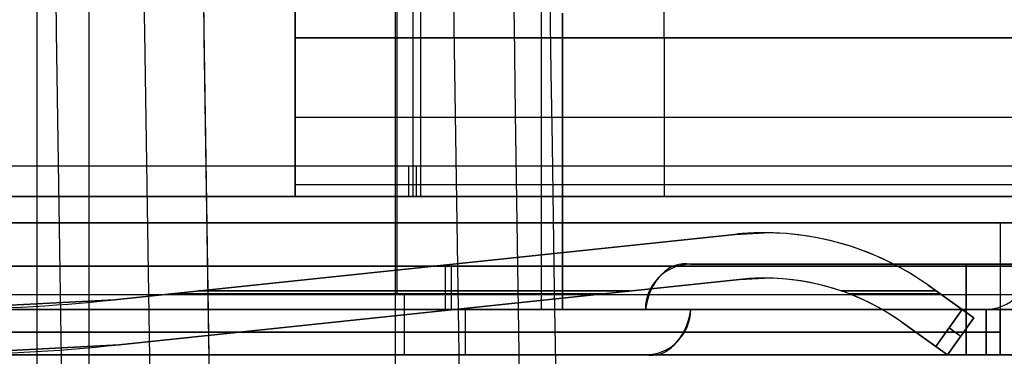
# Model space of a CAD drawing. Extents: x -64 to 57, y 4 to 161.
# Tile 37 of 256: x -61.07 to -54.55, y 49.4 to 51.63. Entities that reach past the tile are written whole.
import ezdxf

# ---------------------------------------------------------------- set-up
doc = ezdxf.new("R2010")
doc.units = 0
doc.layers.add('DEFAULT', color=7, linetype='CONTINUOUS')

msp = doc.modelspace()

# ---------------------------------------------------------------- linework, layer by layer
at = {"layer": 'DEFAULT', "color": 1}
for p, q in [((-60.9551, 12.1037, 35.613), (-60.9551, 150.6227, 35.613)), ((-58.5812, 9.8556, 31.6665), (-58.5812, 71.4914, 31.6665)), ((-58.5812, 9.855, 65.5085), (-58.5812, 71.4914, 65.5085)), ((-60.6117, 12.0995, 65.4553), (-60.6117, 71.385, 65.4553)), ((-60.6117, 12.0995, 31.7197), (-60.6117, 71.385, 31.7197))]:
    msp.add_line(p, q, dxfattribs=at)
at = {"layer": 'DEFAULT', "color": 254}
for p, q in [((-58.4671, 61.2565, 52.0166), (-58.4671, 50.6565, 52.0166)), ((-58.4171, 61.2565, 43.5666), (-58.4171, 50.6565, 43.5666)), ((-59.2471, 54.9565, 38.2466), (-59.2471, 50.4565, 38.2466)), ((-59.2471, 53.9565, 38.5966), (-59.2471, 51.5065, 38.5966)), ((-56.8021, 51.5065, 38.5966), (-56.8021, 53.9565, 38.5966)), ((-59.2471, 50.5337, 38.0966), (-59.2471, 53.4565, 38.0966)), ((-58.4671, 51.8565, 50.2166), (-58.4671, 50.4565, 50.2166)), ((-58.4171, 51.8565, 41.7666), (-58.4171, 50.4565, 41.7666)), ((-57.6171, 51.7565, 44.5166), (-57.6171, 49.7065, 44.5166)), ((-57.6171, 51.7565, 47.3166), (-57.6171, 49.7065, 47.3166)), ((-57.4771, 49.7065, 44.5166), (-57.4771, 51.6715, 44.5166)), ((-57.4771, 49.7065, 44.2166), (-57.4771, 51.6715, 44.2166)), ((-57.4771, 51.6715, 47.3166), (-57.4771, 49.7065, 47.3166)), ((-57.4771, 51.6715, 47.6166), (-57.4771, 49.7065, 47.6166)), ((-59.2471, 51.5065, 38.7966), (-59.2471, 50.4565, 38.7966)), ((-59.2471, 51.5065, 38.5966), (-59.2471, 51.5065, 38.7966)), ((-59.2471, 51.5065, 38.5966), (-54.3571, 51.5065, 38.5966)), ((-59.2471, 51.5065, 38.7966), (-54.3571, 51.5065, 38.7966)), ((-54.3571, 51.5065, 38.6966), (-59.2471, 51.5065, 38.6966)), ((-56.8021, 51.5065, 38.7966), (-56.8021, 51.5065, 38.5966)), ((-56.8021, 51.5065, 38.7966), (-56.8021, 50.4565, 38.7966)), ((-59.2471, 50.9815, 38.7966), (-54.3571, 50.9815, 38.7966)), ((-54.3571, 50.6565, 52.0166), (-62.5771, 50.6565, 52.0166)), ((-54.3571, 50.6565, 43.5666), (-62.4771, 50.6565, 43.5666)), ((-46.4771, 50.5337, 38.0966), (-59.2471, 50.5337, 38.0966)), ((-59.2471, 50.5337, 37.6966), (-59.2471, 50.5337, 38.0966)), ((-59.2471, 50.4565, 37.6966), (-59.2471, 50.5337, 37.6966)), ((-46.4771, 50.5337, 37.6966), (-59.2471, 50.5337, 37.6966)), ((-46.4771, 50.5337, 37.8966), (-59.2471, 50.5337, 37.8966)), ((-62.5771, 50.4565, 50.2166), (-54.3571, 50.4565, 50.2166)), ((-62.5771, 50.4565, 51.8166), (-54.3571, 50.4565, 51.8166)), ((-54.3571, 50.4565, 51.0166), (-62.5771, 50.4565, 51.0166)), ((-62.4771, 50.4565, 41.7666), (-54.3571, 50.4565, 41.7666)), ((-54.3571, 50.4565, 43.3666), (-62.4771, 50.4565, 43.3666)), ((-54.3571, 50.4565, 42.5666), (-62.4771, 50.4565, 42.5666)), ((-59.2471, 50.4565, 38.7966), (-59.2471, 50.4565, 37.6966)), ((-59.2471, 50.4565, 37.6966), (-54.3571, 50.4565, 37.6966)), ((-54.3571, 50.4565, 38.7966), (-59.2471, 50.4565, 38.7966)), ((-54.3571, 50.4565, 38.2466), (-59.2471, 50.4565, 38.2466)), ((-58.4671, 50.4565, 51.8166), (-58.4671, 50.4565, 50.2166)), ((-58.4171, 50.4565, 41.7666), (-58.4171, 50.4565, 43.3666)), ((-56.8021, 50.4565, 37.6966), (-56.8021, 50.4565, 38.7966)), ((-46.4771, 50.2815, 46.6666), (-62.6771, 50.2815, 46.6666)), ((-62.6771, 50.2815, 45.1666), (-46.4771, 50.2815, 45.1666)), ((-46.4771, 50.2815, 45.9166), (-62.6771, 50.2815, 45.9166)), ((-54.5771, 50.2815, 46.6666), (-54.5771, 49.7065, 46.6666)), ((-54.5771, 50.2815, 45.1666), (-54.5771, 49.7065, 45.1666)), ((-54.5771, 50.2815, 45.1666), (-54.5771, 50.2815, 46.6666)), ((-50.6271, 49.994, 46.6666), (-62.6771, 49.994, 46.6666)), ((-62.6771, 49.994, 45.1666), (-50.6271, 49.994, 45.1666)), ((-62.6771, 49.7065, 44.5166), (-54.1571, 49.7065, 44.5166)), ((-54.1571, 49.7065, 47.3166), (-62.6771, 49.7065, 47.3166)), ((-62.6771, 49.7065, 46.6666), (-50.6271, 49.7065, 46.6666)), ((-50.6271, 49.7065, 45.1666), (-62.6771, 49.7065, 45.1666)), ((-54.6771, 49.7065, 44.5166), (-62.5771, 49.7065, 44.5166)), ((-54.6771, 49.7065, 47.3166), (-62.5771, 49.7065, 47.3166)), ((-62.5771, 49.7065, 47.6166), (-54.6771, 49.7065, 47.6166)), ((-54.6771, 49.7065, 44.2166), (-62.5771, 49.7065, 44.2166)), ((-58.8271, 49.7065, 44.2166), (-58.8271, 49.7065, 44.5166)), ((-58.8271, 49.7065, 47.3166), (-58.8271, 49.7065, 47.6166)), ((-54.6771, 49.7065, 44.5166), (-54.6771, 49.7065, 44.2166)), ((-54.6771, 49.7065, 47.6166), (-54.6771, 49.7065, 47.3166)), ((-54.5771, 49.7065, 45.1666), (-54.5771, 49.7065, 44.5166)), ((-54.5771, 49.7065, 47.3166), (-54.5771, 49.7065, 46.6666))]:
    msp.add_line(p, q, dxfattribs=at)
at = {"layer": 'DEFAULT'}
for p, q in [((-58.5721, 49.8065, 39.0966), (-58.5721, 55.9564, 39.0966)), ((-58.5721, 49.8065, 38.7966), (-58.5721, 55.9564, 38.7966)), ((-60.4438, 49.7713, 40.9289), (-56.3341, 50.2048, 41.1366)), ((-56.3341, 50.2048, 42.4966), (-60.4438, 49.7713, 42.7042)), ((-60.4438, 49.7713, 51.1242), (-56.3341, 50.2048, 50.9166)), ((-56.3341, 50.2048, 49.5566), (-60.4438, 49.7713, 49.3489)), ((-60.4438, 49.7713, 50.2366), (-56.3341, 50.2048, 50.2366)), ((-60.4438, 49.7713, 41.8166), (-56.3341, 50.2048, 41.8166)), ((-56.3341, 50.2048, 50.9166), (-56.1386, 50.2151, 50.9067)), ((-56.1386, 50.2151, 49.5664), (-56.3341, 50.2048, 49.5566)), ((-56.3341, 50.2048, 49.5566), (-56.3341, 50.2048, 50.9166)), ((-56.3341, 50.2048, 41.1366), (-56.3341, 50.2048, 42.4966)), ((-56.1386, 50.2151, 50.9067), (-56.1386, 50.2151, 49.5664)), ((-56.1386, 50.2151, 41.1464), (-56.1386, 50.2151, 42.4867)), ((-58.389, 49.9881, 49.4527), (-58.389, 49.9881, 51.0204)), ((-58.389, 49.9881, 41.0327), (-58.389, 49.9881, 42.6004)), ((-58.2531, 50.0024, 51.0135), (-58.2531, 49.7008, 51.0135)), ((-58.2531, 50.0024, 49.4596), (-58.2531, 49.7008, 49.4596)), ((-58.2141, 50.0065, 41.0416), (-58.2141, 49.7049, 41.0416)), ((-58.2141, 50.0065, 42.5916), (-58.2141, 49.7049, 42.5916)), ((-52.9771, 50.0065, 46.1166), (-56.6271, 50.0065, 46.1166)), ((-56.6271, 50.0065, 46.1166), (-56.6271, 50.0065, 45.7166)), ((-56.6271, 50.0065, 45.7166), (-52.9771, 50.0065, 45.7166)), ((-56.6271, 50.0065, 45.9166), (-52.9771, 50.0065, 45.9166)), ((-54.8021, 50.0065, 46.1166), (-54.8021, 50.0065, 45.7166)), ((-60.4124, 49.473, 49.3505), (-56.3027, 49.9065, 49.5582)), ((-56.3027, 49.9065, 50.915), (-60.4124, 49.473, 51.1226)), ((-56.3027, 49.9065, 42.495), (-60.4124, 49.473, 42.7026)), ((-60.4124, 49.473, 40.9305), (-56.3027, 49.9065, 41.1382)), ((-60.4124, 49.473, 50.2366), (-56.3027, 49.9065, 50.2366)), ((-60.4124, 49.473, 41.8166), (-56.3027, 49.9065, 41.8166)), ((-56.1386, 49.9151, 50.9067), (-56.3027, 49.9065, 50.915)), ((-56.3027, 49.9065, 49.5582), (-56.1386, 49.9151, 49.5664)), ((-56.3027, 49.9065, 49.5582), (-56.3027, 49.9065, 50.915)), ((-56.3027, 49.9065, 41.1382), (-56.3027, 49.9065, 42.495)), ((-56.1386, 49.9151, 49.5664), (-56.1386, 49.9151, 50.9067)), ((-56.1386, 49.9151, 41.1464), (-56.1386, 49.9151, 42.4867)), ((-57.0291, 49.8299, 41.1014), (-59.8891, 49.8299, 40.9569)), ((-59.8891, 49.8299, 42.6762), (-57.0291, 49.8299, 42.5317)), ((-55.0019, 49.8299, 41.2039), (-55.6292, 49.8299, 41.1722)), ((-55.6292, 49.8299, 42.4609), (-55.0019, 49.8299, 42.4292)), ((-55.0539, 49.8671, 50.8519), (-54.8291, 49.7063, 50.8405)), ((-55.0539, 49.8671, 50.8519), (-55.0539, 49.8671, 49.6213)), ((-54.8291, 49.7063, 49.6326), (-55.0539, 49.8671, 49.6213)), ((-55.0539, 49.8671, 42.4319), (-55.0539, 49.8671, 41.2013)), ((-54.7511, 49.6505, 41.2166), (-55.0539, 49.8671, 41.2013)), ((-55.0539, 49.8671, 42.4319), (-54.7511, 49.6505, 42.4166)), ((-55.0539, 49.8671, 50.2366), (-54.7511, 49.6505, 50.2366)), ((-55.0539, 49.8671, 41.8166), (-54.7511, 49.6505, 41.8166)), ((-62.8671, 49.8065, 53.0366), (-46.1771, 49.8065, 53.0366)), ((-62.8671, 49.8065, 52.7366), (-46.1771, 49.8065, 52.7366)), ((-62.8671, 49.8065, 39.0966), (-54.2771, 49.8065, 39.0966)), ((-62.8671, 49.8065, 38.7966), (-54.2771, 49.8065, 38.7966)), ((-60.4438, 49.7713, 51.1242), (-61.6771, 49.7065, 51.1866)), ((-61.6771, 49.7065, 49.2866), (-60.4438, 49.7713, 49.3489)), ((-61.6771, 49.7065, 40.8666), (-60.4438, 49.7713, 40.9289)), ((-60.4438, 49.7713, 42.7042), (-61.6771, 49.7065, 42.7666)), ((-60.4438, 49.7713, 49.3489), (-60.4438, 49.7713, 51.1242)), ((-60.4438, 49.7713, 40.9289), (-60.4438, 49.7713, 42.7042)), ((-60.0698, 49.8108, 51.1053), (-57.2098, 49.8108, 50.9608)), ((-57.2098, 49.8108, 49.5123), (-60.0698, 49.8108, 49.3678)), ((-55.5769, 49.8108, 50.8783), (-54.9752, 49.8108, 50.8479)), ((-54.9752, 49.8108, 49.6252), (-55.5769, 49.8108, 49.5948)), ((-62.8671, 49.7065, 39.1966), (-54.1771, 49.7065, 39.1966)), ((-46.1771, 49.7065, 52.6366), (-62.8671, 49.7065, 52.6366)), ((-62.8671, 49.7065, 45.0666), (-46.1771, 49.7065, 45.0666)), ((-54.6701, 49.7065, 49.33), (-61.5701, 49.7065, 48.8441)), ((-61.5701, 49.7065, 51.629), (-54.6701, 49.7065, 51.1431)), ((-54.6701, 49.7065, 40.91), (-61.5701, 49.7065, 40.4241)), ((-61.5701, 49.7065, 43.209), (-54.6701, 49.7065, 42.7231)), ((-58.1201, 49.7065, 49.0871), (-58.1201, 49.4065, 49.0871)), ((-58.1201, 49.7065, 51.3861), (-58.1201, 49.4065, 51.3861)), ((-58.1201, 49.7065, 40.6671), (-58.1201, 49.4065, 40.6671)), ((-58.1201, 49.7065, 42.9661), (-58.1201, 49.4065, 42.9661)), ((-56.9271, 49.7065, 46.4166), (-52.6771, 49.7065, 46.4166)), ((-56.9271, 49.7065, 45.4166), (-56.9271, 49.7065, 46.4166)), ((-52.6771, 49.7065, 45.4166), (-56.9271, 49.7065, 45.4166)), ((-56.6271, 49.7065, 45.7166), (-56.6271, 49.7065, 46.1166)), ((-52.9771, 49.7065, 45.7166), (-56.6271, 49.7065, 45.7166)), ((-56.6271, 49.7065, 46.1166), (-52.9771, 49.7065, 46.1166)), ((-56.6271, 49.7065, 45.9166), (-52.9771, 49.7065, 45.9166)), ((-54.8291, 49.7063, 50.8405), (-55.0037, 49.4623, 50.8493)), ((-55.0037, 49.4623, 49.6238), (-54.8291, 49.7063, 49.6326)), ((-54.9025, 49.7588, 49.6289), (-54.9025, 49.7588, 50.8442)), ((-54.9025, 49.7588, 41.2089), (-54.9025, 49.7588, 42.4242)), ((-54.8291, 49.7063, 49.6326), (-54.7511, 49.6505, 49.7326)), ((-54.7511, 49.6505, 50.7405), (-54.8291, 49.7063, 50.8405)), ((-54.8021, 49.7065, 46.1166), (-54.8021, 49.7065, 45.7166)), ((-54.6701, 49.4065, 49.33), (-54.6701, 49.7065, 49.33)), ((-54.6701, 49.7065, 51.1431), (-54.6701, 49.4065, 51.1431)), ((-54.6701, 49.4065, 40.91), (-54.6701, 49.7065, 40.91)), ((-54.6701, 49.4065, 42.7231), (-54.6701, 49.7065, 42.7231)), ((-54.5771, 49.7065, 51.0434), (-54.5771, 49.7065, 49.4298)), ((-54.5771, 49.7065, 42.6234), (-54.5771, 49.7065, 41.0098)), ((-54.5771, 49.4065, 49.4298), (-54.5771, 49.7065, 49.4298)), ((-54.5771, 49.4065, 51.0434), (-54.5771, 49.7065, 51.0434)), ((-54.5771, 49.4065, 41.0098), (-54.5771, 49.7065, 41.0098)), ((-54.5771, 49.7065, 42.6234), (-54.5771, 49.4065, 42.6234)), ((-54.5771, 49.7065, 50.2366), (-54.5771, 49.4065, 50.2366)), ((-54.5771, 49.7065, 41.8166), (-54.5771, 49.4065, 41.8166)), ((-58.3575, 49.6897, 49.4543), (-58.3575, 49.6897, 51.0188)), ((-58.3575, 49.6897, 41.0343), (-58.3575, 49.6897, 42.5988)), ((-54.9257, 49.4065, 41.2077), (-54.7511, 49.6505, 41.2166)), ((-54.7511, 49.6505, 42.4166), (-54.9257, 49.4065, 42.4254)), ((-54.9257, 49.4065, 50.7494), (-54.7511, 49.6505, 50.7405)), ((-54.7511, 49.6505, 49.7326), (-54.9257, 49.4065, 49.7238)), ((-54.7511, 49.6505, 41.8166), (-54.9257, 49.4065, 41.8166)), ((-54.9257, 49.4065, 50.2366), (-54.7511, 49.6505, 50.2366)), ((-54.7511, 49.6505, 49.7326), (-54.7511, 49.6505, 50.7405)), ((-54.7511, 49.6505, 41.2166), (-54.7511, 49.6505, 42.4166)), ((-55.2284, 49.6231, 50.8607), (-55.2284, 49.6231, 49.6124)), ((-55.0037, 49.4623, 50.8493), (-55.2284, 49.6231, 50.8607)), ((-55.2284, 49.6231, 49.6124), (-55.0037, 49.4623, 49.6238)), ((-55.2284, 49.6231, 41.1924), (-54.9257, 49.4065, 41.2077)), ((-54.9257, 49.4065, 42.4254), (-55.2284, 49.6231, 42.4407)), ((-55.2284, 49.6231, 42.4407), (-55.2284, 49.6231, 41.1924)), ((-55.2284, 49.6231, 50.2366), (-54.9257, 49.4065, 50.2366)), ((-55.2284, 49.6231, 41.8166), (-54.9257, 49.4065, 41.8166)), ((-61.5701, 49.5565, 48.8441), (-54.6701, 49.5565, 49.33)), ((-61.5701, 49.5565, 51.629), (-54.6701, 49.5565, 51.1431)), ((-54.6701, 49.5565, 40.91), (-61.5701, 49.5565, 40.4241)), ((-54.6701, 49.5565, 42.7231), (-61.5701, 49.5565, 43.209)), ((-55.0771, 49.5148, 49.6201), (-55.0771, 49.5148, 50.853)), ((-55.0771, 49.5148, 41.2001), (-55.0771, 49.5148, 42.433)), ((-54.8384, 49.5285, 41.2122), (-54.8384, 49.5285, 42.421)), ((-54.8384, 49.5285, 49.7282), (-54.8384, 49.5285, 50.745)), ((-54.5771, 49.5565, 49.4298), (-54.5771, 49.5565, 51.0434)), ((-54.5771, 49.5565, 41.0098), (-54.5771, 49.5565, 42.6234)), ((-60.4124, 49.473, 51.1226), (-61.6771, 49.4065, 51.1866)), ((-61.6771, 49.4065, 49.2866), (-60.4124, 49.473, 49.3505)), ((-61.6771, 49.4065, 40.8666), (-60.4124, 49.473, 40.9305)), ((-60.4124, 49.473, 42.7026), (-61.6771, 49.4065, 42.7666)), ((-60.4124, 49.473, 49.3505), (-60.4124, 49.473, 51.1226)), ((-60.4124, 49.473, 40.9305), (-60.4124, 49.473, 42.7026)), ((-55.0037, 49.4623, 49.6238), (-54.9257, 49.4065, 49.7238)), ((-54.9257, 49.4065, 50.7494), (-55.0037, 49.4623, 50.8493)), ((-46.1771, 49.4065, 52.6366), (-62.8671, 49.4065, 52.6366)), ((-62.8671, 49.4065, 39.1966), (-54.1771, 49.4065, 39.1966)), ((-62.8671, 49.4065, 45.0666), (-46.1771, 49.4065, 45.0666)), ((-54.6701, 49.4065, 49.33), (-61.5701, 49.4065, 48.8441)), ((-61.5701, 49.4065, 51.629), (-54.6701, 49.4065, 51.1431)), ((-54.6701, 49.4065, 40.91), (-61.5701, 49.4065, 40.4241)), ((-61.5701, 49.4065, 43.209), (-54.6701, 49.4065, 42.7231)), ((-52.6771, 49.4065, 45.4166), (-56.9271, 49.4065, 45.4166)), ((-56.9271, 49.4065, 45.4166), (-56.9271, 49.4065, 46.4166)), ((-56.9271, 49.4065, 46.4166), (-52.6771, 49.4065, 46.4166)), ((-54.9257, 49.4065, 49.7238), (-54.9257, 49.4065, 50.7494)), ((-54.9257, 49.4065, 41.2077), (-54.9257, 49.4065, 42.4254)), ((-54.5771, 49.4065, 51.0434), (-54.5771, 49.4065, 49.4298)), ((-54.5771, 49.4065, 42.6234), (-54.5771, 49.4065, 41.0098))]:
    msp.add_line(p, q, dxfattribs=at)
at = {"layer": 'DEFAULT', "color": 1, "extrusion": (8.80849e-08, 1.65877e-11, 1)}
msp.add_arc((2112.4494, 83.1513, 30.3646), 2172.531, 178.0582251, 181.9633825, dxfattribs=at)
at = {"layer": 'DEFAULT', "color": 1, "extrusion": (6.37239e-09, -5.38277e-14, 1)}
msp.add_arc((2106.8678, 83.1507, 28.609), 2167.9273, 178.056369, 181.9652383, dxfattribs=at)
at = {"layer": 'DEFAULT', "color": 1, "extrusion": (-6.39751e-09, 3.73463e-14, 1)}
msp.add_arc((2106.8678, 83.1507, 68.566), 2167.9273, 178.056369, 181.9652417, dxfattribs=at)
at = {"layer": 'DEFAULT', "color": 1, "extrusion": (-4.01616e-05, -4.47712e-09, 1)}
msp.add_arc((2112.4396, 83.1513, 28.6012), 2172.9134, 178.0606672, 181.9609199, dxfattribs=at)
at = {"layer": 'DEFAULT', "color": 1, "extrusion": (4.01504e-05, 4.4757e-09, 1)}
msp.add_arc((2112.4343, 83.1513, 68.5737), 2172.912, 178.060666, 181.9609244, dxfattribs=at)
at = {"layer": 'DEFAULT', "color": 1, "extrusion": (8.84343e-08, 1.65026e-11, 1)}
msp.add_arc((2112.4606, 83.1513, 30.3646), 2172.5422, 178.0615914, 181.9600157, dxfattribs=at)
at = {"layer": 'DEFAULT', "color": 1, "extrusion": (-8.77825e-08, -1.6417e-11, 1)}
msp.add_arc((2112.4589, 83.1513, 66.8103), 2172.5405, 178.0615925, 181.9600222, dxfattribs=at)
at = {"layer": 'DEFAULT', "color": 1, "extrusion": (-1.20336e-07, -1.63837e-11, 1)}
msp.add_arc((2114.1223, 83.1513, 66.7525), 2172.5478, 178.0626042, 181.9590105, dxfattribs=at)
at = {"layer": 'DEFAULT', "color": 1, "extrusion": (1.21146e-07, 1.64666e-11, 1)}
msp.add_arc((2114.1246, 83.1513, 30.4225), 2172.5492, 178.0626034, 181.9590034, dxfattribs=at)
at = {"layer": 'DEFAULT', "color": 1, "extrusion": (-8.19297e-05, -1.02067e-08, 1)}
msp.add_arc((2109.4242, 83.1507, 30.4411), 2167.4488, 178.0582714, 181.963356, dxfattribs=at)
at = {"layer": 'DEFAULT', "color": 1, "extrusion": (8.1905e-05, 1.02059e-08, 1)}
msp.add_arc((2109.4164, 83.1507, 66.7338), 2167.4489, 178.0582742, 181.9633612, dxfattribs=at)
at = {"layer": 'DEFAULT', "color": 1, "extrusion": (0.026177, -5.2664e-15, 0.999657)}
msp.add_arc((83.1488, -2118.5656, 30.1222), 2177.1597, 90.3056479, 91.9301712, dxfattribs=at)
at = {"layer": 'DEFAULT', "color": 1, "extrusion": (-0.026177, -7.7076e-15, 0.999657)}
msp.add_arc((-83.1488, 2121.1093, 67.0195), 2177.1597, 270.3056479, 271.9301871, dxfattribs=at)
at = {"layer": 'DEFAULT', "color": 254, "extrusion": (1, 1.19249e-08, 7.10543e-15)}
msp.add_arc((50.6565, 51.8166, -58.4964), 0.2, 90, 180, dxfattribs=at)
at = {"layer": 'DEFAULT', "color": 254, "extrusion": (1, 1.19249e-08, 0)}
msp.add_arc((50.6565, 43.3666, -58.4464), 0.2, 90, 180, dxfattribs=at)
at = {"layer": 'DEFAULT', "extrusion": (-0.05047, -6.01866e-10, 0.998726)}
msp.add_arc((-48.3467, -53.9903, 43.9273), 1.8684, 144.46035, 186.01661, dxfattribs=at)
at = {"layer": 'DEFAULT', "extrusion": (0.05047, 6.01839e-10, 0.998726)}
msp.add_arc((48.3467, 58.2113, 39.5992), 1.8684, 324.46035, 6.01661, dxfattribs=at)
at = {"layer": 'DEFAULT'}
for centre, radius, start, end in [((-56.1386, 48.3509, 50.2366), 1.8642, 90, 96.02116), ((-56.1386, 48.3509, 41.8166), 1.8642, 54.41978, 96.02116), ((-56.1386, 48.3509, 50.2366), 1.8642, 54.41978, 90), ((-56.6271, 49.7065, 45.9166), 0.3, 90, 180), ((-56.1386, 48.3509, 50.2366), 1.5642, 90, 96.02116), ((-56.1386, 48.3509, 41.8166), 1.5642, 54.41978, 96.02116), ((-56.1386, 48.3509, 50.2366), 1.5642, 54.41978, 90), ((-61.6771, 61.464, 50.2366), 11.7575, 270, 276.02116), ((-61.6771, 61.464, 41.8166), 11.7575, 270, 276.02116), ((-56.9271, 49.7065, 45.9166), 0.3, 270, 0), ((-61.6771, 61.464, 50.2366), 12.0575, 270, 276.02116), ((-61.6771, 61.464, 41.8166), 12.0575, 270, 276.02116)]:
    msp.add_arc(centre, radius, start, end, dxfattribs=at)
at = {"layer": 'DEFAULT', "extrusion": (0.05047, 6.01866e-10, 0.998726)}
msp.add_arc((48.3469, 58.6362, 48.0085), 1.8682, 324.45917, 0.00309, dxfattribs=at)
at = {"layer": 'DEFAULT', "extrusion": (-0.05047, -6.01826e-10, 0.998726)}
msp.add_arc((-48.3469, -53.5653, 52.3366), 1.8682, 144.45917, 180.00309, dxfattribs=at)
at = {"layer": 'DEFAULT', "extrusion": (0.707107, -1.77694e-07, 0.707107)}
for centre, start, end in [((49.6307, 72.7033, -7.4321), 352.04508, 78.48372), ((49.7822, 73.0225, -7.4321), 172.04508, 258.48372)]:
    msp.add_arc(centre, 0.3794, start, end, dxfattribs=at)
at = {"layer": 'DEFAULT', "extrusion": (-0.707107, -1.94558e-07, 0.707107)}
for centre, start, end in [((-49.6308, -7.7675, 72.3679), 172.04506, 258.4837), ((-49.7822, -8.0867, 72.3679), 352.04506, 78.4837)]:
    msp.add_arc(centre, 0.3794, start, end, dxfattribs=at)
at = {"layer": 'DEFAULT', "extrusion": (1, 1.19249e-08, 0)}
for centre, radius, start, end in [((49.7065, 46.1166, -54.8021), 0.3, 360, 90), ((49.7065, 45.7166, -54.8021), 0.3, 270, 0), ((49.8065, 39.1966, -58.5221), 0.1, 180, 270), ((49.8065, 39.1966, -58.5221), 0.4, 180, 270), ((49.7065, 45.4166, -54.8021), 0.3, 90, 180), ((49.7065, 46.4166, -54.8021), 0.3, 180, 270)]:
    msp.add_arc(centre, radius, start, end, dxfattribs=at)
at = {"layer": 'DEFAULT', "color": 254}
for centre in [(-54.6771, 50.0065, 44.5166), (-54.6771, 50.0065, 44.2166), (-54.6771, 50.0065, 47.3166), (-54.6771, 50.0065, 47.6166), (-54.6771, 50.0065, 44.3666), (-54.6771, 50.0065, 47.4666)]:
    msp.add_arc(centre, 0.3, 270, 0, dxfattribs=at)
at = {"layer": 'DEFAULT', "extrusion": (-0.05047, -6.01786e-10, 0.998726)}
msp.add_arc((-48.3474, -53.9903, 43.9273), 1.5677, 144.46035, 186.01661, dxfattribs=at)
at = {"layer": 'DEFAULT', "extrusion": (0.05047, 6.01952e-10, 0.998726)}
for centre, radius, start, end in [((48.3474, 58.2113, 39.5992), 1.5677, 324.46035, 6.01661), ((48.3475, 58.6362, 48.0085), 1.5676, 324.45917, 0.00309)]:
    msp.add_arc(centre, radius, start, end, dxfattribs=at)
at = {"layer": 'DEFAULT', "extrusion": (-0.05047, -6.01823e-10, 0.998726)}
msp.add_arc((-48.3475, -53.5653, 52.3366), 1.5676, 144.45917, 180.00309, dxfattribs=at)
at = {"layer": 'DEFAULT', "extrusion": (-1.19249e-08, 1, 0)}
for centre, start, end in [((54.6771, 49.4298, 49.7065), 180, 265.97174), ((54.6771, 41.0098, 49.7065), 180, 265.97174), ((54.6771, 49.4298, 49.5565), 180, 265.97174), ((54.6771, 51.0434, 49.5565), 94.02826, 180), ((54.6771, 41.0098, 49.5565), 180, 265.97174), ((54.6771, 42.6234, 49.5565), 94.02826, 180), ((54.6771, 49.4298, 49.4065), 180, 265.97174)]:
    msp.add_arc(centre, 0.1, start, end, dxfattribs=at)
at = {"layer": 'DEFAULT', "extrusion": (-1.19249e-08, 1, -1.03398e-25)}
for centre in [(54.6771, 51.0434, 49.7065), (54.6771, 51.0434, 49.4065)]:
    msp.add_arc(centre, 0.1, 94.02826, 180, dxfattribs=at)
at = {"layer": 'DEFAULT', "extrusion": (-1.19249e-08, 1, 1.03398e-25)}
for centre in [(54.6771, 42.6234, 49.7065), (54.6771, 42.6234, 49.4065)]:
    msp.add_arc(centre, 0.1, 94.02826, 180, dxfattribs=at)
at = {"layer": 'DEFAULT', "extrusion": (0.581591, 0.81295, -0.02939)}
msp.add_arc((73.5179, 50.9692, 6.8778), 0.1, 92.35249, 180, dxfattribs=at)
at = {"layer": 'DEFAULT', "extrusion": (0.581591, 0.81295, 0.02939)}
msp.add_arc((73.5179, 49.4606, 9.8307), 0.1, 180, 267.64751, dxfattribs=at)
at = {"layer": 'DEFAULT', "extrusion": (-1.19249e-08, 1, 1.09847e-30)}
msp.add_arc((54.6771, 41.0098, 49.4065), 0.1, 180, 265.97174, dxfattribs=at)

doc.saveas('drawing.dxf')
